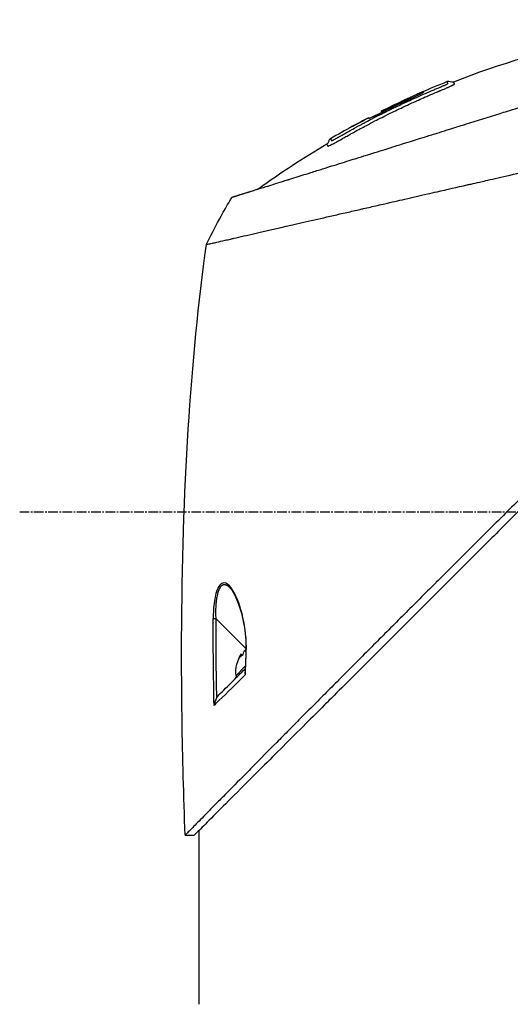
# Model space of a CAD drawing. Header units: millimetres. Extents: x 0 to 5219, y 0 to 2970.
# Tile 4 of 237: x 166 to 253, y 850 to 1025. Entities that reach past the tile are written whole.
import ezdxf

# ---------------------------------------------------------------- set-up
doc = ezdxf.new("R2010")
doc.units = ezdxf.units.MM
doc.header["$LTSCALE"] = 0.2
doc.linetypes.add('CENTER2', pattern=[1.125, 0.75, -0.125, 0.125, -0.125])
doc.layers.add('02_Center Line', color=1, linetype='CENTER2')

# ---------------------------------------------------------------- blocks, each defined once
blk = doc.blocks.new('A$C49a5a934')
for p, q in [((-38.87, 270.23), (-38.96, 270.32)), ((-38.26, 270.52), (-38.42, 270.68)), ((-43.62, 268.2), (-43.62, 268.2)), ((-43.62, 268.2), (-43.62, 268.2)), ((-43.48, 268.02), (-43.59, 268.12)), ((-45.91, 267.03), (-45.83, 266.96)), ((-45.9, 267.03), (-45.83, 266.96)), ((-48.73, 265.53), (-48.73, 265.53)), ((-70.13, 252.92), (-70.13, 252.92)), ((-70.44, 183.45), (-70.44, 183.45)), ((-38.28, 180.07), (-38.28, 180.07)), ((-73.01, 178.06), (-67.65, 172.7)), ((-68.52, 171.37), (-68.63, 171.48)), ((-68.32, 171.56), (-68.51, 171.75)), ((-67.57, 172.69), (-67.57, 172.69)), ((-67.76, 169.57), (-69.46, 167.86)), ((-69.46, 167.86), (-69.26, 167.66)), ((-72.82, 145.27), (-72.82, 145.27)), ((-76, 140.38), (-76, 109.5)), ((-78.44, 139.55), (-76.84, 139.55))]:
    blk.add_line(p, q)
for centre, radius, start, end in [((26.48, 128), 156.75, 117.502, 118.6731), ((-63.39, 168.44), 6.1, 147.0705, 185.3981)]:
    blk.add_arc(centre, radius, start, end)
at = {"extrusion": (0, 0, -1)}
for centre, major_axis, ratio, start_param, end_param in [((26.48, 128), (137.52, 75.21), 1, 4.712389, 4.732828), ((50.11, 166.64), (-98.85, 98.89), 0.00011, 6.273707, 6.283218), ((25.48, 196.02), (75.39, 81.92), 0.999389, 4.470833, 4.498835), ((25.44, 196.05), (-73.04, -84), 0.999052, 1.38546, 1.392026), ((25.56, 195.94), (-98.37, 52.22), 0.999969, 6.25048, 6.297706), ((43.31, 186.55), (-116.2, 61.46), 0.920421, 6.250762, 6.254439), ((-72.99, 178.04), (-0.5, 0.001), 0.036993, 0.389718, 1.533742), ((276, -461.66), (-295.9, 797.97), 0.23298, 5.692342, 5.723691), ((508.19, -1020.35), (531.39, -1363.29), 0.183375, 2.684579, 2.706041), ((-64.46, 167.36), (-4.04, 4.04), 0.707107, 6.173187, 6.393184), ((-63.7, 168.12), (-4.29, 4.29), 0.707107, 5.920984, 6.02203), ((-63.08, 168.75), (-4.29, 4.29), 0.707107, 5.920984, 6.02203), ((546.92, 149.07), (456.39, 412.71), 0.998727, 3.908319, 3.915049), ((-67.16, 172.21), (-0.5, 0.019), 0.035577, 5.730867, 6.283186), ((508.18, -1020.33), (531.38, -1363.27), 0.183376, 2.655575, 2.684576)]:
    blk.add_ellipse(centre, major_axis=major_axis, ratio=ratio, start_param=start_param, end_param=end_param, dxfattribs=at)
for points, knots in [([(29.86, 284.22), (18.01, 284.47), (6.07, 283.37), (-14.13, 279.14), (-22.61, 276.6), (-30.79, 273.38)], [0, 0, 0, 0, 3.553813, 3.553813, 6.190294, 6.190294, 6.190294, 6.190294]), ([(57.45, 275.44), (57.45, 275.44), (57.41, 275.4), (57.34, 275.33), (57.3, 275.29), (57.26, 275.24), (57.2, 275.19), (57.15, 275.13), (57.08, 275.06), (57.01, 274.99), (56.86, 274.84), (56.68, 274.65), (56.46, 274.43), (56.35, 274.32), (56.23, 274.2), (56.1, 274.07), (55.98, 273.95), (55.84, 273.81), (55.7, 273.67), (55.7, 273.66), (55.69, 273.66), (55.69, 273.65), (55.4, 273.36), (55.08, 273.03), (54.72, 272.67), (54.54, 272.49), (54.36, 272.3), (54.16, 272.11), (53.97, 271.91), (53.77, 271.71), (53.56, 271.49), (53.14, 271.07), (52.69, 270.62), (52.22, 270.14), (51.76, 269.67), (51.27, 269.18), (50.76, 268.66), (50.74, 268.64), (50.73, 268.63), (50.71, 268.61), (49.67, 267.56), (48.53, 266.4), (47.3, 265.17), (46.69, 264.55), (46.06, 263.91), (45.41, 263.25), (44.76, 262.6), (44.08, 261.92), (43.4, 261.23), (42.7, 260.53), (41.99, 259.82), (41.27, 259.09), (40.54, 258.36), (39.8, 257.61), (39.04, 256.85), (38.29, 256.09), (37.52, 255.31), (36.73, 254.53), (35.95, 253.74), (35.15, 252.94), (34.35, 252.13), (34.29, 252.08), (34.23, 252.02), (34.18, 251.96), (33.42, 251.21), (32.65, 250.44), (31.87, 249.67), (31.04, 248.84), (30.2, 248.01), (29.34, 247.16), (28.07, 245.89), (26.76, 244.6), (25.44, 243.28), (25, 242.85), (24.56, 242.41), (24.12, 241.97), (23.89, 241.75), (23.67, 241.52), (23.44, 241.3), (22.77, 240.63), (22.1, 239.96), (21.42, 239.29), (20.06, 237.95), (18.69, 236.59), (17.3, 235.21), (15.92, 233.84), (14.52, 232.45), (13.1, 231.05), (13.01, 230.96), (12.93, 230.88), (12.84, 230.79), (9.15, 227.13), (5.38, 223.4), (1.57, 219.63), (1.47, 219.53), (1.38, 219.44), (1.28, 219.35), (0.32, 218.4), (-0.64, 217.44), (-1.61, 216.49), (-2.58, 215.53), (-3.55, 214.57), (-4.53, 213.61), (-6.48, 211.69), (-8.42, 209.77), (-10.36, 207.85), (-10.45, 207.77), (-10.53, 207.69), (-10.61, 207.61), (-12.57, 205.67), (-14.52, 203.74), (-16.47, 201.81), (-17.45, 200.85), (-18.42, 199.88), (-19.39, 198.92), (-20.36, 197.95), (-21.33, 196.99), (-22.3, 196.03), (-22.36, 195.97), (-22.42, 195.91), (-22.48, 195.85), (-24.4, 193.93), (-26.32, 192.02), (-28.22, 190.13), (-29.16, 189.18), (-30.11, 188.24), (-31.05, 187.3), (-31.99, 186.36), (-32.93, 185.42), (-33.86, 184.49), (-33.9, 184.45), (-33.95, 184.4), (-34, 184.35), (-35.88, 182.48), (-37.74, 180.61), (-39.57, 178.78), (-41.4, 176.94), (-43.21, 175.14), (-44.98, 173.36), (-45.87, 172.47), (-46.75, 171.59), (-47.62, 170.71), (-48.49, 169.84), (-49.35, 168.97), (-50.21, 168.11), (-51.06, 167.25), (-51.9, 166.41), (-52.73, 165.57), (-53.57, 164.73), (-54.39, 163.91), (-55.2, 163.09), (-55.21, 163.07), (-55.23, 163.06), (-55.25, 163.04), (-56.06, 162.22), (-56.86, 161.42), (-57.64, 160.62), (-58.43, 159.83), (-59.2, 159.05), (-59.96, 158.28), (-60.72, 157.52), (-61.47, 156.77), (-62.19, 156.03), (-63.65, 154.56), (-65.04, 153.16), (-66.35, 151.82), (-66.68, 151.49), (-67.01, 151.16), (-67.33, 150.83), (-67.65, 150.51), (-67.96, 150.19), (-68.27, 149.88), (-69.51, 148.63), (-70.66, 147.46), (-71.71, 146.39), (-71.72, 146.39), (-71.72, 146.38), (-71.72, 146.38), (-72.25, 145.85), (-72.75, 145.34), (-73.22, 144.86), (-73.7, 144.38), (-74.14, 143.92), (-74.56, 143.5), (-74.98, 143.08), (-75.36, 142.68), (-75.72, 142.32), (-76.07, 141.96), (-76.39, 141.63), (-76.68, 141.34), (-76.97, 141.05), (-77.22, 140.79), (-77.44, 140.56), (-77.55, 140.45), (-77.65, 140.35), (-77.75, 140.26), (-77.84, 140.16), (-77.92, 140.08), (-78, 140), (-78.14, 139.85), (-78.25, 139.74), (-78.33, 139.66), (-78.4, 139.59), (-78.44, 139.55), (-78.44, 139.55)], [0, 0, 0, 0, 0.0041991, 0.0041991, 0.0041991, 0.0062987, 0.0062987, 0.0062987, 0.0083983, 0.0083983, 0.0083983, 0.0125974, 0.0125974, 0.0125974, 0.014697, 0.014697, 0.014697, 0.0167965, 0.0167965, 0.0167965, 0.0168599, 0.0168599, 0.0168599, 0.0210764, 0.0210764, 0.0210764, 0.0231847, 0.0231847, 0.0231847, 0.025293, 0.025293, 0.025293, 0.0295096, 0.0295096, 0.0295096, 0.0335924, 0.0335924, 0.0335924, 0.0337261, 0.0337261, 0.0337261, 0.0420526, 0.0420526, 0.0420526, 0.0462159, 0.0462159, 0.0462159, 0.0503791, 0.0503791, 0.0503791, 0.0545745, 0.0545745, 0.0545745, 0.0587698, 0.0587698, 0.0587698, 0.0629602, 0.0629602, 0.0629602, 0.0671505, 0.0671505, 0.0671505, 0.0674414, 0.0674414, 0.0674414, 0.0713694, 0.0713694, 0.0713694, 0.0755743, 0.0755743, 0.0755743, 0.0818817, 0.0818817, 0.0818817, 0.0839768, 0.0839768, 0.0839768, 0.0850355, 0.0850355, 0.0850355, 0.0881892, 0.0881892, 0.0881892, 0.0944966, 0.0944966, 0.0944966, 0.1008041, 0.1008041, 0.1008041, 0.1011921, 0.1011921, 0.1011921, 0.1176445, 0.1176445, 0.1176445, 0.1180502, 0.1180502, 0.1180502, 0.1221943, 0.1221943, 0.1221943, 0.1263384, 0.1263384, 0.1263384, 0.1346266, 0.1346266, 0.1346266, 0.1349824, 0.1349824, 0.1349824, 0.143338, 0.143338, 0.143338, 0.1475158, 0.1475158, 0.1475158, 0.1516936, 0.1516936, 0.1516936, 0.1519551, 0.1519551, 0.1519551, 0.160293, 0.160293, 0.160293, 0.164462, 0.164462, 0.164462, 0.168631, 0.168631, 0.168631, 0.1688379, 0.1688379, 0.1688379, 0.1772635, 0.1772635, 0.1772635, 0.1856891, 0.1856891, 0.1856891, 0.1899019, 0.1899019, 0.1899019, 0.1941147, 0.1941147, 0.1941147, 0.1983275, 0.1983275, 0.1983275, 0.2025403, 0.2025403, 0.2025403, 0.2026348, 0.2026348, 0.2026348, 0.206856, 0.206856, 0.206856, 0.2110771, 0.2110771, 0.2110771, 0.2152983, 0.2152983, 0.2152983, 0.2237405, 0.2237405, 0.2237405, 0.2258511, 0.2258511, 0.2258511, 0.2279617, 0.2279617, 0.2279617, 0.2364039, 0.2364039, 0.2364039, 0.2364237, 0.2364237, 0.2364237, 0.240644, 0.240644, 0.240644, 0.2448644, 0.2448644, 0.2448644, 0.2490847, 0.2490847, 0.2490847, 0.253305, 0.253305, 0.253305, 0.2575358, 0.2575358, 0.2575358, 0.2596491, 0.2596491, 0.2596491, 0.2617623, 0.2617623, 0.2617623, 0.2659889, 0.2659889, 0.2659889, 0.2702154, 0.2702154, 0.2702154, 0.2702154]), ([(-70.13, 252.92), (-70.14, 252.92), (-70.13, 252.92), (-70.02, 252.96), (-69.98, 252.97), (-69.93, 252.99), (-69.88, 253), (-69.82, 253.02), (-69.75, 253.04), (-69.67, 253.07), (-69.6, 253.09), (-69.46, 253.13), (-69.11, 253.24), (-68.84, 253.33), (-68.58, 253.41), (-68.36, 253.48), (-68.35, 253.48), (-68.34, 253.48), (-68.33, 253.49), (-67.7, 253.68), (-67, 253.9), (-66.33, 254.11), (-66.32, 254.12), (-65.95, 254.23), (-65.06, 254.51), (-65.06, 254.51), (-65.05, 254.51), (-65.05, 254.51), (-64.26, 254.76), (-63.73, 254.93), (-63.59, 254.97), (-62.58, 255.28), (-61.47, 255.63), (-60.26, 256.01), (-60.23, 256.02), (-60.2, 256.03), (-60.18, 256.04), (-60.07, 256.07), (-59.3, 256.31), (-57.65, 256.83), (-57.22, 256.96), (-56.72, 257.12), (-56.15, 257.3), (-55.37, 257.54), (-54.67, 257.76), (-54.06, 257.95), (-52.7, 258.38), (-51.81, 258.66), (-51.52, 258.75), (-50.22, 259.15), (-49.13, 259.5), (-48.27, 259.76), (-47.35, 260.05), (-46.72, 260.25), (-46.4, 260.35), (-44.84, 260.84), (-43.56, 261.24), (-42.58, 261.55), (-41.79, 261.79), (-41.21, 261.97), (-40.84, 262.09), (-40.26, 262.27), (-39.3, 262.57), (-37.92, 263), (-37.17, 263.24), (-36.51, 263.44), (-35.97, 263.62), (-35.57, 263.74), (-35.22, 263.85), (-34.94, 263.94), (-34.28, 264.14), (-33.28, 264.46), (-31.9, 264.89), (-30.14, 265.44), (-29.1, 265.76), (-28.82, 265.85), (-28.77, 265.87), (-28.72, 265.88), (-28.67, 265.9), (-26.64, 266.53), (-24.59, 267.18), (-22.53, 267.82), (-22.16, 267.94), (-21.72, 268.07), (-21.22, 268.23), (-20.67, 268.4), (-20.05, 268.6), (-19.35, 268.82), (-17.56, 269.38), (-16.51, 269.71), (-16.19, 269.8), (-15.37, 270.06), (-14.56, 270.32), (-13.74, 270.57), (-12.47, 270.97), (-11.21, 271.36), (-9.95, 271.76), (-8.59, 272.18), (-7.4, 272.56), (-6.37, 272.88), (-5.37, 273.19), (-4.53, 273.45), (-3.84, 273.67), (-2.14, 274.2), (-0.64, 274.67), (0.68, 275.08), (1.15, 275.23), (1.6, 275.37), (2.02, 275.51)], [-1, -1, -1, -1, -0.96875, -0.96875, -0.96875, -0.9547937, -0.9547937, -0.9547937, -0.9375, -0.9375, -0.9375, -0.90625, -0.90625, -0.90625, -0.875, -0.875, -0.875, -0.8739463, -0.8739463, -0.8739463, -0.8125, -0.8125, -0.8125, -0.7813822, -0.7813822, -0.7813822, -0.78125, -0.78125, -0.78125, -0.75, -0.75, -0.75, -0.6888795, -0.6888795, -0.6888795, -0.6875, -0.6875, -0.6875, -0.6380723, -0.6380723, -0.6380723, -0.625, -0.625, -0.625, -0.6057577, -0.6057577, -0.6057577, -0.5625, -0.5625, -0.5625, -0.5324119, -0.5324119, -0.5324119, -0.5, -0.5, -0.5, -0.4654336, -0.4654336, -0.4654336, -0.4375, -0.4375, -0.4375, -0.40625, -0.40625, -0.40625, -0.3881699, -0.3881699, -0.3881699, -0.375, -0.375, -0.375, -0.34375, -0.34375, -0.34375, -0.3125, -0.3125, -0.3125, -0.3110249, -0.3110249, -0.3110249, -0.25, -0.25, -0.25, -0.2349777, -0.2349777, -0.2349777, -0.21875, -0.21875, -0.21875, -0.1875, -0.1875, -0.1875, -0.1630802, -0.1630802, -0.1630802, -0.125, -0.125, -0.125, -0.0933033, -0.0933033, -0.0933033, -0.0625, -0.0625, -0.0625, -0.0165509, -0.0165509, -0.0165509, 0, 0, 0, 0]), ([(-47.25, 265.16), (-46.73, 265.43), (-45.9, 265.88), (-44.75, 266.48), (-43.98, 266.87), (-43.08, 267.33), (-42.03, 267.85), (-41.24, 268.24), (-40.37, 268.66), (-39.42, 269.1), (-39.38, 269.12), (-39.35, 269.14), (-39.31, 269.15), (-38.44, 269.56), (-37.8, 269.85), (-37.4, 270.03), (-36.89, 270.26), (-36.47, 270.45), (-36.14, 270.6), (-35.66, 270.81), (-35.37, 270.93), (-35.28, 270.97), (-34.03, 271.51), (-33.36, 271.79), (-33.28, 271.82), (-33.23, 271.84), (-33.19, 271.86), (-33.15, 271.87), (-33.09, 271.9), (-33.04, 271.92), (-33.01, 271.93), (-32.98, 271.95), (-32.84, 272), (-32.61, 272.09), (-32.5, 272.14), (-32.41, 272.18), (-32.35, 272.2), (-32.22, 272.26), (-32.13, 272.29), (-32.1, 272.31), (-32.07, 272.32), (-31.99, 272.35), (-31.89, 272.4), (-31.8, 272.44), (-31.73, 272.47), (-31.68, 272.49), (-31.59, 272.53), (-31.5, 272.57), (-31.43, 272.61), (-31.35, 272.64), (-31.27, 272.68), (-31.2, 272.72), (-31.16, 272.73), (-31.13, 272.75), (-31.1, 272.77), (-31.09, 272.77), (-31.09, 272.77), (-31.09, 272.77), (-31.06, 272.79), (-31.03, 272.8), (-31, 272.81), (-30.95, 272.84), (-30.91, 272.86), (-30.88, 272.88), (-30.84, 272.9), (-30.81, 272.92), (-30.8, 272.93), (-30.78, 272.94), (-30.75, 272.95), (-30.73, 272.97), (-30.71, 272.98), (-30.7, 272.99), (-30.68, 273), (-30.68, 273), (-30.68, 273), (-30.68, 273)], [-0.35, -0.35, -0.35, -0.35, -0.3036755, -0.3036755, -0.3036755, -0.273124, -0.273124, -0.273124, -0.25, -0.25, -0.25, -0.248947, -0.248947, -0.248947, -0.2232143, -0.2232143, -0.2232143, -0.2123203, -0.2123203, -0.2123203, -0.1964286, -0.1964286, -0.1964286, -0.1696429, -0.1696429, -0.1696429, -0.1683773, -0.1683773, -0.1683773, -0.1662946, -0.1662946, -0.1662946, -0.1629464, -0.1629464, -0.1629464, -0.1595982, -0.1595982, -0.1595982, -0.15625, -0.15625, -0.15625, -0.1533801, -0.1533801, -0.1533801, -0.1505102, -0.1505102, -0.1505102, -0.1466837, -0.1466837, -0.1466837, -0.1428571, -0.1428571, -0.1428571, -0.1409439, -0.1409439, -0.1409439, -0.1408082, -0.1408082, -0.1408082, -0.1390306, -0.1390306, -0.1390306, -0.1367836, -0.1367836, -0.1367836, -0.1339286, -0.1339286, -0.1339286, -0.1315425, -0.1315425, -0.1315425, -0.1294643, -0.1294643, -0.1294643, -0.129396, -0.129396, -0.129396, -0.129396]), ([(-47.02, 265.94), (-46.69, 266.12), (-46.06, 266.46), (-45.13, 266.94), (-45.08, 266.96), (-45.03, 266.99), (-44.99, 267.01), (-44.07, 267.49), (-43.23, 267.91), (-42.47, 268.28), (-41.47, 268.77), (-40.61, 269.18), (-39.9, 269.52), (-38.52, 270.17), (-37.68, 270.54), (-37.39, 270.67), (-37.23, 270.75), (-37.07, 270.82), (-36.91, 270.89), (-36.41, 271.11), (-35.91, 271.33), (-35.42, 271.54), (-35.22, 271.63), (-34.89, 271.77), (-34.42, 271.97), (-34.31, 272.01), (-34.2, 272.06), (-34.09, 272.11), (-33.87, 272.2), (-33.65, 272.29), (-33.43, 272.38), (-33.33, 272.43), (-33.25, 272.46), (-33.18, 272.49), (-33.16, 272.5), (-33.14, 272.5), (-33.13, 272.51), (-33.02, 272.55), (-32.96, 272.58), (-32.93, 272.59), (-32.83, 272.63), (-32.75, 272.67), (-32.68, 272.7), (-32.67, 272.7), (-32.67, 272.7), (-32.66, 272.7), (-32.6, 272.73), (-32.52, 272.77), (-32.44, 272.8), (-32.44, 272.8), (-32.41, 272.81), (-32.37, 272.83), (-32.33, 272.85), (-32.28, 272.87), (-32.21, 272.9), (-32.15, 272.93), (-32.09, 272.96), (-32.03, 272.98), (-32.03, 272.98), (-32.03, 272.98), (-32.03, 272.98), (-32.02, 272.99), (-32.02, 272.99), (-32.02, 272.99), (-32, 273), (-31.94, 273.03), (-31.87, 273.06), (-31.86, 273.07), (-31.85, 273.08), (-31.84, 273.08), (-31.82, 273.09), (-31.81, 273.1), (-31.8, 273.11), (-31.79, 273.12), (-31.79, 273.12), (-31.79, 273.12), (-31.78, 273.13), (-31.78, 273.13), (-31.78, 273.14)], [0.6517857, 0.6517857, 0.6517857, 0.6517857, 0.6785714, 0.6785714, 0.6785714, 0.6797281, 0.6797281, 0.6797281, 0.7017453, 0.7017453, 0.7017453, 0.7303747, 0.7303747, 0.7303747, 0.7857143, 0.7857143, 0.7857143, 0.7922841, 0.7922841, 0.7922841, 0.8125, 0.8125, 0.8125, 0.8258929, 0.8258929, 0.8258929, 0.8305652, 0.8305652, 0.8305652, 0.8392857, 0.8392857, 0.8392857, 0.8426339, 0.8426339, 0.8426339, 0.8431179, 0.8431179, 0.8431179, 0.8459821, 0.8459821, 0.8459821, 0.8493304, 0.8493304, 0.8493304, 0.8496066, 0.8496066, 0.8496066, 0.8526786, 0.8526786, 0.8526786, 0.8544889, 0.8544889, 0.8544889, 0.8560268, 0.8560268, 0.8560268, 0.8590434, 0.8590434, 0.8590434, 0.8591891, 0.8591891, 0.8591891, 0.859375, 0.859375, 0.859375, 0.8627232, 0.8627232, 0.8627232, 0.8641237, 0.8641237, 0.8641237, 0.8660714, 0.8660714, 0.8660714, 0.8675382, 0.8675382, 0.8675382, 0.8694294, 0.8694294, 0.8694294, 0.8694294]), ([(-31.78, 273.14), (-31.78, 273.14), (-31.78, 273.15), (-31.79, 273.16), (-31.79, 273.16), (-31.79, 273.16), (-31.79, 273.16), (-31.79, 273.16), (-31.79, 273.17), (-31.79, 273.17), (-31.8, 273.17), (-31.8, 273.18), (-31.8, 273.18), (-31.81, 273.19), (-31.81, 273.2), (-31.82, 273.21), (-31.83, 273.22), (-31.83, 273.23), (-31.84, 273.24), (-31.85, 273.25), (-31.85, 273.26), (-31.86, 273.27), (-31.87, 273.29), (-31.88, 273.31), (-31.89, 273.33), (-31.89, 273.34), (-31.9, 273.36), (-31.91, 273.38), (-31.91, 273.39), (-31.92, 273.4), (-31.92, 273.42), (-31.95, 273.48), (-31.94, 273.46), (-31.94, 273.46)], [0.8694294, 0.8694294, 0.8694294, 0.8694294, 0.8733039, 0.8733039, 0.8733039, 0.8737245, 0.8737245, 0.8737245, 0.8747406, 0.8747406, 0.8747406, 0.8794643, 0.8794643, 0.8794643, 0.8853665, 0.8853665, 0.8853665, 0.8928571, 0.8928571, 0.8928571, 0.9023572, 0.9023572, 0.9023572, 0.9196429, 0.9196429, 0.9196429, 0.9357416, 0.9357416, 0.9357416, 0.9464286, 0.9464286, 0.9464286, 1, 1, 1, 1]), ([(-30.68, 273), (-30.66, 273.02), (-30.65, 273.02), (-30.64, 273.03), (-30.63, 273.04), (-30.63, 273.04), (-30.63, 273.05), (-30.63, 273.05), (-30.63, 273.06), (-30.63, 273.07), (-30.63, 273.09), (-30.64, 273.1), (-30.64, 273.1), (-30.65, 273.11), (-30.66, 273.12), (-30.66, 273.12), (-30.66, 273.12), (-30.66, 273.13), (-30.67, 273.14), (-30.68, 273.16), (-30.68, 273.17), (-30.69, 273.17), (-30.69, 273.17), (-30.69, 273.18), (-30.69, 273.18), (-30.69, 273.19), (-30.7, 273.2), (-30.7, 273.21), (-30.71, 273.22), (-30.72, 273.24), (-30.73, 273.27), (-30.73, 273.27), (-30.74, 273.28), (-30.74, 273.29), (-30.76, 273.32), (-30.79, 273.38), (-30.79, 273.38)], [-0.129396, -0.129396, -0.129396, -0.129396, -0.1274723, -0.1274723, -0.1274723, -0.125, -0.125, -0.125, -0.1205357, -0.1205357, -0.1205357, -0.1160714, -0.1160714, -0.1160714, -0.1116071, -0.1116071, -0.1116071, -0.1071429, -0.1071429, -0.1071429, -0.0996265, -0.0996265, -0.0996265, -0.0982143, -0.0982143, -0.0982143, -0.0892857, -0.0892857, -0.0892857, -0.0714286, -0.0714286, -0.0714286, -0.0569264, -0.0569264, -0.0569264, 0, 0, 0, 0]), ([(-45.9, 267.03), (-45.9, 267.03), (-45.89, 267.01), (-45.87, 266.96), (-45.89, 266.94), (-45.73, 266.99), (-45.58, 267.04), (-45.17, 267.22), (-44.93, 267.33), (-44.4, 267.58), (-44.12, 267.71), (-43.39, 268.06), (-43.04, 268.24), (-41.77, 268.86), (-40.79, 269.33), (-39.3, 270.03), (-38.97, 270.18), (-38.38, 270.45), (-38.05, 270.61), (-37.38, 270.93), (-37.07, 271.09), (-36.55, 271.35), (-36.35, 271.45), (-36.03, 271.64), (-36.04, 271.65), (-36.05, 271.68), (-36.06, 271.69), (-36.07, 271.72), (-36.03, 271.74), (-36.43, 271.58), (-36.65, 271.48), (-37.17, 271.25), (-37.49, 271.1), (-38.19, 270.79), (-38.55, 270.62), (-39.09, 270.37), (-39.46, 270.2), (-41.18, 269.4), (-42.41, 268.81), (-43.62, 268.2)], [0, 0, 0, 0, 0.320879, 0.320879, 0.465091, 0.465091, 0.61047, 0.61047, 0.741214, 0.741214, 0.858961, 0.858961, 1.03352, 1.03352, 1.617694, 1.617694, 1.920655, 1.920655, 2.361582, 2.361582, 2.851357, 2.851357, 3.338051, 3.338051, 4.028869, 4.028869, 6.65642, 6.65642, 9.591035, 9.591035, 11.360377, 11.360377, 13.298144, 13.298144, 15.132878, 15.132878, 16.008781, 16.008781, 18.211527, 18.211527, 18.211527, 18.211527]), ([(-43.62, 268.2), (-42.16, 268.93), (-40.69, 269.64), (-39.12, 270.36), (-39.03, 270.4), (-38.92, 270.45), (-38.84, 270.49), (-38.71, 270.55), (-38.64, 270.58), (-38.54, 270.63), (-38.49, 270.65), (-38.39, 270.69), (-38.42, 270.68), (-38.41, 270.67), (-38.41, 270.66), (-38.4, 270.65), (-38.4, 270.64), (-38.39, 270.63), (-38.39, 270.62), (-38.38, 270.61), (-38.37, 270.61), (-38.45, 270.57), (-38.49, 270.54), (-38.6, 270.49), (-38.66, 270.46), (-38.76, 270.41), (-38.8, 270.39), (-38.88, 270.36), (-38.92, 270.34), (-38.96, 270.32)], [0.000001, 0.000001, 0.000001, 0.000001, 0.489571, 0.489571, 0.520795, 0.520795, 0.575938, 0.575938, 0.63212, 0.63212, 0.689892, 0.689892, 0.822191, 0.822191, 0.910467, 0.910467, 1.056592, 1.056592, 1.128541, 1.128541, 1.224346, 1.224346, 1.274574, 1.274574, 1.322423, 1.322423, 1.348031, 1.348031, 1.372516, 1.372516, 1.372516, 1.372516]), ([(-43.62, 268.2), (-43.62, 268.19), (-43.61, 268.17), (-43.59, 268.13), (-43.59, 268.12), (-43.58, 268.12), (-43.56, 268.13), (-43.49, 268.16), (-43.44, 268.18), (-43.33, 268.23), (-43.27, 268.26), (-43.15, 268.32), (-43.08, 268.35), (-42.98, 268.4), (-42.93, 268.43), (-41.54, 269.11), (-40.25, 269.73), (-38.96, 270.32)], [-1.286139, -1.286139, -1.286139, -1.286139, -0.798514, -0.798514, -0.743971, -0.743971, -0.671251, -0.671251, -0.596258, -0.596258, -0.530286, -0.530286, -0.464712, -0.464712, -0.427696, -0.427696, 0, 0, 0, 0]), ([(-45.83, 266.96), (-45.78, 266.97), (-45.66, 267.02), (-45.3, 267.17), (-45.06, 267.28), (-44.57, 267.5), (-44.29, 267.63), (-43.83, 267.85), (-43.66, 267.94), (-43.48, 268.02)], [-1.7197113, -1.7197113, -1.7197113, -1.7197113, -1.5094431, -1.5094431, -1.2740717, -1.2740717, -1.0489117, -1.0489117, -0.9190309, -0.9190309, -0.9190309, -0.9190309]), ([(-74.66, 244.51), (-74.66, 244.52), (-74.68, 244.51), (-74.22, 244.62), (-73.96, 244.68), (-73.37, 244.81), (-73.1, 244.87), (-72.38, 245.04), (-71.9, 245.15), (-71.04, 245.34), (-70.71, 245.42), (-70.17, 245.54), (-69.97, 245.59), (-68.7, 245.88), (-67.45, 246.17), (-64.19, 246.92), (-62.04, 247.41), (-59.33, 248.03), (-59.01, 248.1), (-55.96, 248.79), (-52.96, 249.49), (-49.36, 250.31), (-48.96, 250.4), (-48.17, 250.59), (-47.77, 250.68), (-47.18, 250.81), (-46.97, 250.86), (-45.98, 251.09), (-45.14, 251.28), (-43.86, 251.57), (-43.42, 251.67), (-41.79, 252.05), (-40.6, 252.32), (-38.13, 252.89), (-36.8, 253.2), (-34.87, 253.64), (-34.3, 253.76), (-31.94, 254.3), (-30.18, 254.71), (-28.15, 255.17), (-27.91, 255.22), (-27.18, 255.39), (-26.69, 255.5), (-25.84, 255.7), (-25.47, 255.78), (-23.07, 256.33), (-20.01, 257.05), (-16, 257.95), (-15.82, 257.99), (-12.88, 258.65), (-10.35, 259.25), (-6.91, 260.04), (-5.4, 260.38), (-1.25, 261.33), (1.35, 261.93), (4.39, 262.62), (4.87, 262.73), (6.24, 263.05), (7.13, 263.25), (8.78, 263.63), (9.56, 263.81), (10.65, 264.06), (10.99, 264.14), (11.92, 264.35), (12.54, 264.49), (13.71, 264.76), (14.25, 264.89), (15.71, 265.22), (16.64, 265.43), (18.93, 265.96), (20.3, 266.27), (22.29, 266.73), (22.95, 266.88), (23.94, 267.1), (24.27, 267.18), (24.75, 267.29), (24.92, 267.33), (25.16, 267.38), (25.24, 267.4), (25.36, 267.43), (25.4, 267.44), (25.5, 267.46), (25.54, 267.47), (25.56, 267.48)], [0.000004, 0.000004, 0.000004, 0.000004, 0.139875, 0.139875, 0.227512, 0.227512, 0.285894, 0.285894, 0.363713, 0.363713, 0.408155, 0.408155, 0.431826, 0.431826, 0.55804, 0.55804, 0.726318, 0.726318, 0.748791, 0.748791, 0.934846, 0.934846, 0.958293, 0.958293, 0.980317, 0.980317, 0.992046, 0.992046, 1.035571, 1.035571, 1.057896, 1.057896, 1.118512, 1.118512, 1.185121, 1.185121, 1.212956, 1.212956, 1.299325, 1.299325, 1.310275, 1.310275, 1.333714, 1.333714, 1.350359, 1.350359, 1.438721, 1.438721, 1.44302, 1.44302, 1.506527, 1.506527, 1.556602, 1.556602, 1.644538, 1.644538, 1.661123, 1.661123, 1.692259, 1.692259, 1.719331, 1.719331, 1.731162, 1.731162, 1.752878, 1.752878, 1.771547, 1.771547, 1.804434, 1.804434, 1.853817, 1.853817, 1.878775, 1.878775, 1.891253, 1.891253, 1.897493, 1.897493, 1.900613, 1.900613, 1.902173, 1.902173, 1.904354, 1.904354, 1.904354, 1.904354]), ([(-52.57, 262.2), (-52.57, 262.2), (-52.57, 262.2), (-52.56, 262.21), (-52.41, 262.28), (-52.23, 262.37), (-52.06, 262.47), (-52.04, 262.48), (-52.02, 262.49), (-52, 262.5), (-51.9, 262.55), (-51.79, 262.61), (-51.68, 262.67), (-51.59, 262.72), (-51.53, 262.76), (-51.5, 262.77), (-51.47, 262.79), (-51.44, 262.81), (-51.41, 262.83), (-51.37, 262.85), (-51.34, 262.87), (-51.29, 262.89), (-51.19, 262.96), (-51.03, 263.04), (-50.84, 263.15), (-50.64, 263.27), (-50.51, 263.35), (-50.43, 263.39), (-50.33, 263.44), (-50.22, 263.51), (-50.1, 263.58), (-49.98, 263.65), (-49.85, 263.72), (-49.7, 263.8), (-49.33, 264.01), (-49.14, 264.12), (-49.14, 264.12), (-49.07, 264.15), (-48.88, 264.27), (-48.54, 264.45), (-48.04, 264.73), (-47.67, 264.93), (-47.43, 265.06), (-47.36, 265.1), (-47.3, 265.13), (-47.25, 265.16)], [-0.42508191, -0.42508191, -0.42508191, -0.42508191, -0.425, -0.425, -0.425, -0.41652249, -0.41652249, -0.41652249, -0.415625, -0.415625, -0.415625, -0.4109375, -0.4109375, -0.4109375, -0.40859375, -0.40859375, -0.40859375, -0.40748306, -0.40748306, -0.40748306, -0.40625, -0.40625, -0.40625, -0.4015625, -0.4015625, -0.4015625, -0.396875, -0.396875, -0.396875, -0.3919545, -0.3919545, -0.3919545, -0.3875, -0.3875, -0.3875, -0.378125, -0.378125, -0.378125, -0.36875, -0.36875, -0.36875, -0.35441881, -0.35441881, -0.35441881, -0.35, -0.35, -0.35, -0.35]), ([(-52.22, 263.06), (-52.21, 263.06), (-52.2, 263.07), (-52.19, 263.07), (-52.18, 263.08), (-52.17, 263.08), (-52.16, 263.09), (-52.15, 263.09), (-52.14, 263.1), (-52.14, 263.1), (-52.09, 263.12), (-52.03, 263.15), (-51.97, 263.19), (-51.92, 263.21), (-51.87, 263.24), (-51.83, 263.26), (-51.82, 263.27), (-51.8, 263.28), (-51.79, 263.28), (-51.78, 263.29), (-51.77, 263.3), (-51.75, 263.3), (-51.71, 263.33), (-51.64, 263.37), (-51.53, 263.43), (-51.51, 263.44), (-51.46, 263.47), (-51.38, 263.52), (-51.36, 263.53), (-51.33, 263.54), (-51.31, 263.56), (-51.28, 263.57), (-51.25, 263.59), (-51.23, 263.6), (-51.23, 263.6), (-51.21, 263.61), (-51.18, 263.63), (-51.16, 263.64), (-51.14, 263.66), (-51.11, 263.68), (-51.09, 263.69), (-51.06, 263.7), (-51.01, 263.73), (-51, 263.74), (-50.93, 263.78), (-50.8, 263.85), (-50.52, 264.01), (-50.24, 264.17), (-49.96, 264.33), (-49.6, 264.53), (-49.25, 264.72), (-48.9, 264.92), (-48.9, 264.92), (-48.59, 265.09), (-47.96, 265.43), (-47.87, 265.48), (-47.71, 265.57), (-47.48, 265.69), (-47.35, 265.76), (-47.2, 265.85), (-47.02, 265.94)], [0.57572844, 0.57572844, 0.57572844, 0.57572844, 0.57645089, 0.57645089, 0.57645089, 0.57728795, 0.57728795, 0.57728795, 0.578125, 0.578125, 0.578125, 0.58147321, 0.58147321, 0.58147321, 0.58314732, 0.58314732, 0.58314732, 0.58383587, 0.58383587, 0.58383587, 0.58482143, 0.58482143, 0.58482143, 0.58816964, 0.58816964, 0.58816964, 0.58984375, 0.58984375, 0.58984375, 0.59048811, 0.59048811, 0.59048811, 0.59151786, 0.59151786, 0.59151786, 0.59255714, 0.59255714, 0.59255714, 0.59319196, 0.59319196, 0.59319196, 0.59486607, 0.59486607, 0.59486607, 0.59821429, 0.59821429, 0.59821429, 0.61014843, 0.61014843, 0.61014843, 0.625, 0.625, 0.625, 0.63839286, 0.63839286, 0.63839286, 0.64694198, 0.64694198, 0.64694198, 0.65178571, 0.65178571, 0.65178571, 0.65178571]), ([(-52.65, 263.32), (-52.69, 263.29), (-52.72, 263.26), (-52.79, 263.19), (-52.82, 263.14), (-52.89, 263.03), (-52.92, 262.96), (-52.99, 262.79), (-53.03, 262.69), (-53.1, 262.55), (-53.13, 262.51), (-53.2, 262.42), (-53.25, 262.39), (-53.29, 262.36)], [0.0000215, 0.0000215, 0.0000215, 0.0000215, 0.0143912, 0.0143912, 0.030028, 0.030028, 0.0537432, 0.0537432, 0.084677, 0.084677, 0.1006432, 0.1006432, 0.117625, 0.117625, 0.117625, 0.117625]), ([(-52.65, 263.32), (-52.65, 263.31), (-52.64, 263.31), (-52.63, 263.29), (-52.63, 263.28), (-52.62, 263.26), (-52.6, 263.23), (-52.6, 263.22), (-52.6, 263.22), (-52.6, 263.22), (-52.57, 263.17), (-52.55, 263.12), (-52.55, 263.11), (-52.54, 263.1), (-52.54, 263.1), (-52.54, 263.09), (-52.53, 263.07), (-52.52, 263.05), (-52.51, 263.03), (-52.51, 263.03), (-52.51, 263.03), (-52.5, 263.02), (-52.49, 263.01), (-52.5, 263), (-52.49, 262.99), (-52.49, 262.99), (-52.49, 262.98), (-52.49, 262.98), (-52.49, 262.98), (-52.49, 262.98), (-52.49, 262.98), (-52.48, 262.98), (-52.48, 262.97), (-52.48, 262.97), (-52.47, 262.97), (-52.47, 262.97), (-52.47, 262.97), (-52.47, 262.97), (-52.46, 262.96), (-52.4, 262.98), (-52.38, 262.99), (-52.36, 263), (-52.34, 263.01), (-52.34, 263.01), (-52.33, 263.01), (-52.31, 263.02), (-52.3, 263.02), (-52.3, 263.02), (-52.29, 263.02), (-52.29, 263.03), (-52.28, 263.03), (-52.28, 263.03), (-52.26, 263.04), (-52.24, 263.05), (-52.22, 263.06)], [0.4344281, 0.4344281, 0.4344281, 0.4344281, 0.4693588, 0.4693588, 0.4693588, 0.5, 0.5, 0.5, 0.5026118, 0.5026118, 0.5026118, 0.5357143, 0.5357143, 0.5357143, 0.5394233, 0.5394233, 0.5394233, 0.5535714, 0.5535714, 0.5535714, 0.5589548, 0.5589548, 0.5589548, 0.5625, 0.5625, 0.5625, 0.5630254, 0.5630254, 0.5630254, 0.5647321, 0.5647321, 0.5647321, 0.5660423, 0.5660423, 0.5660423, 0.5669643, 0.5669643, 0.5669643, 0.5714286, 0.5714286, 0.5714286, 0.5731027, 0.5731027, 0.5731027, 0.5739397, 0.5739397, 0.5739397, 0.5743472, 0.5743472, 0.5743472, 0.5747768, 0.5747768, 0.5747768, 0.5757284, 0.5757284, 0.5757284, 0.5757284]), ([(-52.65, 263.32), (-52.65, 263.32), (-52.65, 263.32), (-52.65, 263.32), (-52.65, 263.32), (-52.65, 263.32), (-52.65, 263.32)], [0.4337259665, 0.4337259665, 0.4337259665, 0.4337259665, 0.4343361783, 0.4343361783, 0.4343361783, 0.4344280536, 0.4344280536, 0.4344280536, 0.4344280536]), ([(-53.29, 262.36), (-53.29, 262.36), (-53.29, 262.36), (-53.29, 262.36), (-53.29, 262.36), (-53.29, 262.35), (-53.28, 262.33), (-53.27, 262.31), (-53.26, 262.29), (-53.24, 262.25), (-53.24, 262.25), (-53.24, 262.24), (-53.24, 262.24), (-53.2, 262.17), (-53.18, 262.12), (-53.17, 262.1), (-53.17, 262.1), (-53.17, 262.1), (-53.16, 262.1), (-53.16, 262.08), (-53.15, 262.07), (-53.15, 262.06), (-53.15, 262.06), (-53.15, 262.05), (-53.14, 262.03), (-53.14, 262.01), (-53.14, 262.01), (-53.13, 262), (-53.13, 262), (-53.13, 262), (-53.13, 262), (-53.12, 261.99), (-53.1, 261.99), (-53.08, 261.99), (-53.08, 262), (-53.06, 262), (-53.04, 262), (-53.02, 262.01), (-53, 262.01), (-52.97, 262.03), (-52.87, 262.06), (-52.73, 262.13), (-52.6, 262.19), (-52.59, 262.19), (-52.58, 262.2), (-52.57, 262.2)], [-0.5662752, -0.5662752, -0.5662752, -0.5662752, -0.5657113, -0.5657113, -0.5657113, -0.530642, -0.530642, -0.530642, -0.5, -0.5, -0.5, -0.4974224, -0.4974224, -0.4974224, -0.4625, -0.4625, -0.4625, -0.4609813, -0.4609813, -0.4609813, -0.453125, -0.453125, -0.453125, -0.4484375, -0.4484375, -0.4484375, -0.44375, -0.44375, -0.44375, -0.4433217, -0.4433217, -0.4433217, -0.4390625, -0.4390625, -0.4390625, -0.4367187, -0.4367187, -0.4367187, -0.434375, -0.434375, -0.434375, -0.4257634, -0.4257634, -0.4257634, -0.4250819, -0.4250819, -0.4250819, -0.4250819]), ([(-70.13, 252.92), (-70.13, 252.92), (-70.13, 252.92), (-70.12, 252.93), (-70.11, 252.93), (-70.1, 252.93), (-70.09, 252.94), (-70.09, 252.94), (-70.08, 252.94), (-70.07, 252.94), (-70.06, 252.95), (-70.05, 252.95), (-70.03, 252.95), (-70.01, 252.96), (-69.98, 252.97), (-69.95, 252.98), (-69.94, 252.98), (-69.94, 252.98), (-69.93, 252.99), (-69.89, 253), (-69.84, 253.01), (-69.79, 253.03), (-69.74, 253.05), (-69.69, 253.06), (-69.63, 253.08), (-69.57, 253.1), (-69.52, 253.12), (-69.46, 253.13), (-69.45, 253.14), (-69.44, 253.14), (-69.43, 253.14), (-69.41, 253.15), (-69.39, 253.16), (-69.36, 253.16), (-69.33, 253.18), (-69.29, 253.19), (-69.25, 253.2), (-69.17, 253.22), (-69.09, 253.25), (-69, 253.28), (-68.9, 253.31), (-68.79, 253.34), (-68.68, 253.38), (-68.66, 253.38), (-68.58, 253.41), (-68.41, 253.46), (-68.26, 253.51), (-68.04, 253.58), (-67.72, 253.68), (-67.7, 253.68), (-67.67, 253.69), (-67.65, 253.7), (-67.55, 253.73), (-67.44, 253.76), (-67.34, 253.8), (-67.2, 253.84), (-67.06, 253.88), (-66.92, 253.93), (-66.62, 254.02), (-66.32, 254.12), (-66.01, 254.21), (-65.85, 254.26), (-65.68, 254.31), (-65.52, 254.37), (-65.47, 254.38), (-65.41, 254.4), (-65.36, 254.42)], [0, 0, 0, 0, 0.0150587, 0.0150587, 0.0150587, 0.0208299, 0.0208299, 0.0208299, 0.0245021, 0.0245021, 0.0245021, 0.0291504, 0.0291504, 0.0291504, 0.0357143, 0.0357143, 0.0357143, 0.0380803, 0.0380803, 0.0380803, 0.0495766, 0.0495766, 0.0495766, 0.0612032, 0.0612032, 0.0612032, 0.0714286, 0.0714286, 0.0714286, 0.0729408, 0.0729408, 0.0729408, 0.0763746, 0.0763746, 0.0763746, 0.0821973, 0.0821973, 0.0821973, 0.0938436, 0.0938436, 0.0938436, 0.1071429, 0.1071429, 0.1071429, 0.125154, 0.125154, 0.125154, 0.1416278, 0.1416278, 0.1416278, 0.1428571, 0.1428571, 0.1428571, 0.1508544, 0.1508544, 0.1508544, 0.1612372, 0.1612372, 0.1612372, 0.1837871, 0.1837871, 0.1837871, 0.1961944, 0.1961944, 0.1961944, 0.2002878, 0.2002878, 0.2002878, 0.2002878]), ([(-17.86, 198.55), (-18.13, 198.25), (-18.41, 197.97), (-19, 197.38), (-19.3, 197.08), (-20.39, 195.98), (-21.18, 195.2), (-23.06, 193.32), (-24.16, 192.23), (-27.68, 188.71), (-30.1, 186.29), (-36.92, 179.47), (-41.26, 175.12), (-47.99, 168.39), (-50.5, 165.89), (-53.18, 163.21), (-53.44, 162.95), (-54.82, 161.57), (-55.92, 160.47), (-59.79, 156.6), (-62.42, 153.97), (-66.6, 149.8), (-68.26, 148.14), (-71.13, 145.25), (-72.36, 144.02), (-74.47, 141.9), (-75.32, 141.05), (-76.21, 140.17), (-76.44, 139.94), (-76.76, 139.63), (-76.84, 139.55), (-76.84, 139.55)], [-12.052589, -12.052589, -12.052589, -12.052589, -11.934103, -11.934103, -11.804161, -11.804161, -11.469421, -11.469421, -10.998435, -10.998435, -9.945484, -9.945484, -7.985272, -7.985272, -6.766883, -6.766883, -6.634722, -6.634722, -6.057598, -6.057598, -4.559072, -4.559072, -3.422422, -3.422422, -2.341546, -2.341546, -1.193783, -1.193783, -0.601834, -0.601834, 0, 0, 0, 0]), ([(-67.59, 172.21), (-67.51, 174.29), (-67.76, 176.35), (-68.18, 178.21), (-68.6, 180.07), (-69.19, 181.8), (-69.96, 183.05), (-70.35, 183.67), (-70.78, 184.16), (-71.23, 184.33), (-71.68, 184.5), (-72.15, 184.29), (-72.52, 183.66), (-72.88, 183.04), (-73.11, 182.11), (-73.25, 181.12), (-73.4, 180.12), (-73.45, 179.09), (-73.46, 178.05)], [-1, -1, -1, -1, -0.75, -0.75, -0.75, -0.5, -0.5, -0.5, -0.375, -0.375, -0.375, -0.25, -0.25, -0.25, -0.125, -0.125, -0.125, 0, 0, 0, 0]), ([(-70.44, 183.45), (-70.51, 183.52), (-70.61, 183.63), (-70.76, 183.76), (-70.86, 183.84), (-70.97, 183.91), (-71.06, 183.95), (-71.12, 183.98), (-71.16, 184), (-71.22, 184.02), (-71.3, 184.04), (-71.37, 184.06), (-71.43, 184.06), (-71.46, 184.06), (-71.49, 184.06), (-71.51, 184.06), (-71.54, 184.06), (-71.6, 184.05), (-71.71, 184.02), (-71.81, 183.98), (-71.89, 183.93), (-71.95, 183.89), (-72.03, 183.83), (-72.1, 183.75), (-72.17, 183.67), (-72.22, 183.61), (-72.25, 183.55), (-72.29, 183.5), (-72.31, 183.46), (-72.33, 183.42), (-72.35, 183.38), (-72.38, 183.33), (-72.42, 183.24), (-72.48, 183.12), (-72.54, 182.96), (-72.59, 182.81), (-72.66, 182.6), (-72.74, 182.3), (-72.82, 181.91), (-72.88, 181.53), (-72.91, 181.27), (-72.94, 181.05), (-72.96, 180.83), (-72.99, 180.53), (-73.01, 180.16), (-73.03, 179.77), (-73.03, 179.37), (-73.04, 178.8), (-73.02, 178.36), (-73.01, 178.06)], [1.329615, 1.329615, 1.329615, 1.329615, 1.378961, 1.40356, 1.428073, 1.452518, 1.476923, 1.483207, 1.495736, 1.501978, 1.526778, 1.545207, 1.551317, 1.563485, 1.567497, 1.570553, 1.578207, 1.587912, 1.613451, 1.647115, 1.658519, 1.671664, 1.690388, 1.714701, 1.728974, 1.744675, 1.75307, 1.761833, 1.77097, 1.775681, 1.780486, 1.790347, 1.800537, 1.821922, 1.844682, 1.86886, 1.881499, 1.921664, 1.980666, 2.012563, 2.046031, 2.063338, 2.081006, 2.117316, 2.154984, 2.194087, 2.234709, 2.276933, 2.36647, 2.36647, 2.36647, 2.36647]), ([(-70.44, 183.45), (-70.22, 183.21), (-70.01, 182.88), (-69.54, 182.05), (-69.29, 181.51), (-68.73, 180.04), (-68.45, 179.05), (-67.93, 176.67), (-67.71, 175.19), (-67.64, 173.2), (-67.64, 172.71), (-67.66, 172.23)], [0, 0, 0, 0, 0.177079, 0.177079, 0.406682, 0.406682, 0.747747, 0.747747, 1.198722, 1.198722, 1.345047, 1.345047, 1.345047, 1.345047]), ([(-68.63, 171.48), (-68.59, 171.56), (-68.56, 171.63), (-68.52, 171.73), (-68.51, 171.75), (-68.51, 171.75)], [-0.14370221, -0.14370221, -0.14370221, -0.14370221, -0.10777665, -0.10777665, -0.0718511, -0.0718511, -0.0718511, -0.0718511]), ([(-67.65, 172.61), (-67.72, 172.54), (-67.79, 172.46), (-67.91, 172.28), (-67.97, 172.19), (-68, 172.11)], [-0.51019725, -0.51019725, -0.51019725, -0.51019725, -0.48040557, -0.48040557, -0.44448002, -0.44448002, -0.44448002, -0.44448002]), ([(-73.3, 162.63), (-73.01, 162.91), (-72.7, 163.21), (-72.39, 163.52), (-70.98, 164.9), (-69.41, 166.43), (-67.73, 168.08)], [0, 0, 0, 0, 0.1807269, 0.1807269, 0.1807269, 1, 1, 1, 1]), ([(-72.44, 164.48), (-71.68, 165.23), (-70.86, 166.05), (-69.99, 166.92), (-69.84, 167.07), (-69.41, 167.51), (-68.65, 168.27), (-68.31, 168.61), (-68.01, 168.9), (-67.77, 169.14)], [0, 0, 0, 0, 0.5, 0.5, 0.5, 0.75, 0.75, 0.75, 0.8788716, 0.8788716, 0.8788716, 0.8788716]), ([(-67.73, 168.08), (-67.76, 168.19), (-67.79, 168.33), (-67.79, 168.49), (-67.79, 168.51), (-67.79, 168.53), (-67.79, 168.56)], [0, 0, 0, 0, 0.25, 0.25, 0.25, 0.2995894, 0.2995894, 0.2995894, 0.2995894]), ([(-72.88, 163.89), (-72.83, 163.98), (-72.78, 164.06), (-72.64, 164.26), (-72.54, 164.37), (-72.44, 164.48)], [-0.07345151, -0.07345151, -0.07345151, -0.07345151, -0.04389749, -0.04389749, -0.000001, -0.000001, -0.000001, -0.000001]), ([(-72.88, 163.89), (-72.97, 163.74), (-73.07, 163.53), (-73.15, 163.27), (-73.18, 163.19), (-73.21, 163.08), (-73.24, 162.95), (-73.28, 162.76), (-73.3, 162.65), (-73.3, 162.63)], [-0.9999987, -0.9999987, -0.9999987, -0.9999987, -0.5, -0.5, -0.5, -0.25, -0.25, -0.25, -0.000001, -0.000001, -0.000001, -0.000001])]:
    blk.add_open_spline(points, degree=3, knots=knots)
for points in [[(-31.94, 273.46), (-33.54, 272.82), (-35.12, 272.15), (-36.7, 271.46)], [(-30.79, 273.38), (-31.15, 273.24), (-31.58, 273.61), (-31.94, 273.46)], [(-48.74, 265.53), (-50.05, 264.81), (-51.35, 264.07), (-52.65, 263.32)], [(-53.29, 262.36), (-57.43, 259.9), (-61.46, 257.25), (-65.36, 254.42)], [(-53.29, 262.36), (-53.29, 262.36), (-53.29, 262.36), (-53.29, 262.36)], [(-79.06, 174.54), (-78.96, 200.72), (-77.49, 224.12), (-74.66, 244.51)], [(-70.46, 183.47), (-70.46, 183.47), (-70.46, 183.47), (-70.46, 183.47)], [(-73.01, 178.06), (-73.02, 173.33), (-72.97, 168.61), (-72.88, 163.89)], [(-67.66, 172.23), (-67.71, 171), (-67.75, 169.78), (-67.79, 168.56)]]:
    blk.add_open_spline(points, degree=3)
at = {"layer": '02_Center Line', "ltscale": 11.288275}
blk.add_line((-107.81, 197), (296.58, 197), dxfattribs=at)

msp = doc.modelspace()

# ---------------------------------------------------------------- block references
msp.add_blockref('A$C49a5a934', (274.157, 740.896))

doc.saveas('drawing.dxf')
